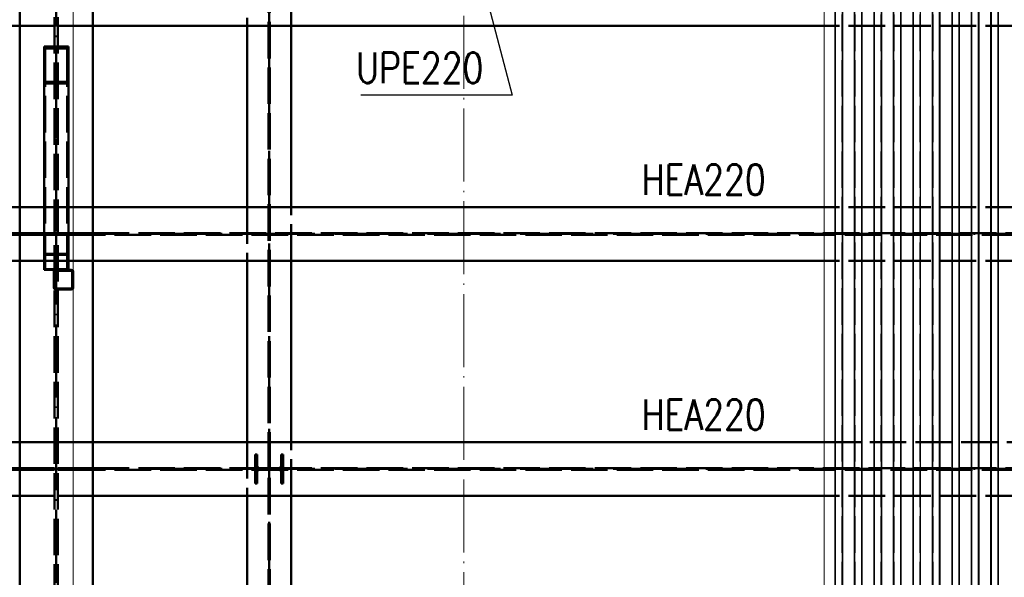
# Paper-space layout 'Layout1' of a CAD drawing. Extents: x -2 to 1033, y -36 to 596.
# Tile 19 of 69: x 329 to 410, y 357 to 403. Entities that reach past the tile are written whole.
import ezdxf

# ---------------------------------------------------------------- set-up
doc = ezdxf.new("R2010")
doc.units = 0
for name, pattern in [('ACAD_ISO02W100', [15, 12, -3]), ('ACAD_ISO04W100', [30.5, 24, -3, 0.5, -3]), ('HP_01_CER_B', [8, 5, -1, 1, -1])]:
    doc.linetypes.add(name, pattern=pattern)
for name, color, linetype, lineweight in [('SS_1.ET-HALA_TaO-RASTR', 7, 'HP_01_CER_B', 13), ('SS_2.ET-HALA_TaO-MOULDSHOP-HLAVNI_NOSNIK', 32, 'CONTINUOUS', 50), ('SS_2.ET-HALA_TaO-MOULDSHOP-JD', 40, 'CONTINUOUS', 50), ('SS_2.ET-HALA_TaO-MOULDSHOP-NADSTAVBA', 94, 'CONTINUOUS', 50), ('SS_2.ET-HALA_TaO-MOULDSHOP-PODLAH.NOSNIK', 160, 'CONTINUOUS', 50), ('SS_2.ET-HALA_TaO-MOULDSHOP-TRAPEZ.PLECH', 153, 'CONTINUOUS', 18), ('SS_PODKLADY', 9, 'CONTINUOUS', 13), ('SS_POPIS_PROFILU', 13, 'CONTINUOUS', 25), ('SS_SRAFY', 8, 'CONTINUOUS', 18)]:
    doc.layers.add(name, color=color, linetype=linetype, lineweight=lineweight)
doc.styles.add('romans.shx', font='romans.shx', dxfattribs={"height": 5})

psp = doc.layouts.get("Layout1")

# ---------------------------------------------------------------- hatches: boundary and pattern name
at = {"layer": 'SS_SRAFY'}
h = psp.add_hatch(dxfattribs=at)
h.set_pattern_fill('ANSI31', color=5, scale=0.02, angle=-0.000004, style=0)
h.set_pattern_definition([(44.999996, (126.10668, 325.36216), (-0.044901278, 0.044901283), [])])
h.paths.add_polyline_path([(333.2467, 382.5621), (331.9667, 382.5621, 0.4142136), (331.8067, 382.4021), (331.8067, 381.1221, 0.4142136), (331.9667, 380.9621), (333.2467, 380.9621, 0.4142136), (333.4067, 381.1221), (333.4067, 382.4021, 0.4142136)], flags=0)
h.paths.add_polyline_path([(333.3267, 382.4021), (333.3267, 381.1221, -0.4142136), (333.2467, 381.0421), (331.9667, 381.0421, -0.4142136), (331.8867, 381.1221), (331.8867, 382.4021, -0.4142136), (331.9667, 382.4821), (333.2467, 382.4821, -0.4142136)], flags=0)

# ---------------------------------------------------------------- linework, layer by layer
at = {"layer": 'SS_1.ET-HALA_TaO-RASTR', "linetype": 'ACAD_ISO04W100', "ltscale": 0.25}
psp.add_line((365.5067, 290.7065), (365.5067, 542.5452), dxfattribs=at)
at = {"layer": 'SS_2.ET-HALA_TaO-MOULDSHOP-HLAVNI_NOSNIK', "color": 1, "linetype": 'Continuous', "ltscale": 0.25}
for p, q in [((329.0067, 329.7621), (329.0067, 522.7621)), ((335.0067, 329.7621), (335.0067, 522.7621))]:
    psp.add_line(p, q, dxfattribs=at)
at = {"layer": 'SS_2.ET-HALA_TaO-MOULDSHOP-HLAVNI_NOSNIK', "color": 3, "linetype": 'ACAD_ISO02W100', "ltscale": 0.25}
for p, q in [((331.8617, 325.3622), (331.8617, 522.9621)), ((332.1517, 325.3622), (332.1517, 522.9621))]:
    psp.add_line(p, q, dxfattribs=at)
at = {"layer": 'SS_2.ET-HALA_TaO-MOULDSHOP-HLAVNI_NOSNIK', "color": 7, "linetype": 'ACAD_ISO04W100', "ltscale": 0.25}
psp.add_line((332.0067, 522.9621), (332.0067, 325.3621), dxfattribs=at)
at = {"layer": 'SS_2.ET-HALA_TaO-MOULDSHOP-JD', "color": 3, "linetype": 'ACAD_ISO02W100', "ltscale": 0.25}
for p, q in [((349.4467, 522.9621), (349.4467, 325.3621)), ((349.5667, 522.9621), (349.5667, 325.3621)), ((347.7067, 407.0421), (347.7067, 402.6421)), ((351.3067, 402.6421), (351.3067, 407.0421)), ((347.7067, 387.7221), (347.7067, 383.3221)), ((351.3067, 383.3221), (351.3067, 387.7221)), ((347.7067, 368.4021), (347.7067, 364.0021)), ((351.3067, 364.0021), (351.3067, 368.4021)), ((348.5267, 367.4021), (348.3667, 367.4021)), ((348.3667, 365.0021), (348.3667, 367.4021)), ((348.5267, 366.4921), (348.5267, 367.4021)), ((350.6467, 367.4021), (350.4867, 367.4021)), ((350.4867, 367.4021), (350.4867, 366.4921)), ((350.6467, 367.4021), (350.6467, 365.0021)), ((348.5267, 365.0021), (348.5267, 365.9121)), ((350.2467, 366.2521), (348.7667, 366.2521)), ((348.7667, 366.1521), (350.2467, 366.1521)), ((350.4867, 365.9121), (350.4867, 365.0021)), ((348.3667, 365.0021), (348.5267, 365.0021)), ((350.4867, 365.0021), (350.6467, 365.0021))]:
    psp.add_line(p, q, dxfattribs=at)
at = {"layer": 'SS_2.ET-HALA_TaO-MOULDSHOP-JD', "color": 7, "linetype": 'ACAD_ISO04W100', "ltscale": 0.25}
psp.add_line((349.5067, 325.3621), (349.5067, 522.9621), dxfattribs=at)
at = {"layer": 'SS_2.ET-HALA_TaO-MOULDSHOP-JD', "color": 1, "linetype": 'Continuous', "ltscale": 0.25}
for p, q in [((347.7067, 402.6421), (347.7067, 387.7221)), ((351.3067, 387.7221), (351.3067, 402.6421)), ((347.7067, 383.3221), (347.7067, 368.4021)), ((351.3067, 368.4021), (351.3067, 383.3221)), ((347.7067, 364.0021), (347.7067, 349.0821)), ((351.3067, 349.0821), (351.3067, 364.0021))]:
    psp.add_line(p, q, dxfattribs=at)
at = {"layer": 'SS_2.ET-HALA_TaO-MOULDSHOP-JD', "color": 3, "linetype": 'ACAD_ISO02W100', "ltscale": 0.25, "extrusion": (1.51582e-13, 6.27875e-14, -1)}
psp.add_arc((-348.7667, 366.4921), 0.24, 270.000004, 0.000004, dxfattribs=at)
at = {"layer": 'SS_2.ET-HALA_TaO-MOULDSHOP-JD', "color": 3, "linetype": 'ACAD_ISO02W100', "ltscale": 0.25, "extrusion": (-6.27875e-14, 1.51582e-13, -1)}
psp.add_arc((-350.2467, 366.4921), 0.24, 180.000004, 270.000004, dxfattribs=at)
at = {"layer": 'SS_2.ET-HALA_TaO-MOULDSHOP-JD', "color": 3, "linetype": 'ACAD_ISO02W100', "ltscale": 0.25, "extrusion": (1.51582e-13, -6.27875e-14, -1)}
psp.add_arc((-348.7667, 365.9121), 0.24, 0.000004, 90.000004, dxfattribs=at)
at = {"layer": 'SS_2.ET-HALA_TaO-MOULDSHOP-JD', "color": 3, "linetype": 'ACAD_ISO02W100', "ltscale": 0.25, "extrusion": (-6.27875e-14, -1.51582e-13, -1)}
psp.add_arc((-350.2467, 365.9121), 0.24, 90.000004, 180.000004, dxfattribs=at)
at = {"layer": 'SS_2.ET-HALA_TaO-MOULDSHOP-NADSTAVBA', "color": 1, "linetype": 'Continuous', "ltscale": 0.25}
for p, q in [((333.0067, 400.9306), (331.0067, 400.9306)), ((331.0067, 397.8888), (331.0067, 400.9306)), ((332.9067, 400.7785), (331.1067, 400.7785)), ((331.1067, 398.0409), (331.1067, 400.7785)), ((332.9067, 398.0409), (332.9067, 400.7785)), ((333.0067, 397.8888), (333.0067, 400.9306)), ((332.9067, 398.0409), (331.1067, 398.0409)), ((333.0067, 397.8888), (331.0067, 397.8888)), ((331.0067, 382.5622), (331.0067, 397.8888)), ((333.0067, 382.5622), (333.0067, 397.8888)), ((331.0067, 382.5622), (331.9667, 382.5622)), ((331.8067, 382.4021), (331.8067, 381.1221)), ((331.8867, 381.1221), (331.8867, 382.4021)), ((331.9667, 382.5621), (333.2467, 382.5621)), ((331.9667, 382.4821), (333.2467, 382.4821)), ((333.3267, 382.4021), (333.3267, 381.1221)), ((333.4067, 381.1221), (333.4067, 382.4021)), ((333.2467, 381.0421), (331.9667, 381.0421)), ((331.9667, 380.9621), (333.2467, 380.9621))]:
    psp.add_line(p, q, dxfattribs=at)
at = {"layer": 'SS_2.ET-HALA_TaO-MOULDSHOP-NADSTAVBA', "color": 7, "linetype": 'ACAD_ISO04W100', "ltscale": 0.25}
psp.add_line((332.0067, 399.4097), (332.0067, 381.7621), dxfattribs=at)
at = {"layer": 'SS_2.ET-HALA_TaO-MOULDSHOP-NADSTAVBA', "color": 3, "linetype": 'ACAD_ISO02W100', "ltscale": 0.25}
for p, q in [((331.1067, 382.6279), (331.1067, 398.0409)), ((332.9067, 382.6279), (332.9067, 398.0409)), ((331.0067, 383.8772), (333.0067, 383.8772)), ((331.1067, 383.8114), (332.9067, 383.8114)), ((331.1067, 382.6279), (332.9067, 382.6279))]:
    psp.add_line(p, q, dxfattribs=at)
at = {"layer": 'SS_2.ET-HALA_TaO-MOULDSHOP-NADSTAVBA', "color": 1, "linetype": 'Continuous', "ltscale": 0.25}
for centre, start, end in [((331.9667, 382.4021), 89.999996, 179.999996), ((333.2467, 382.4021), 359.999996, 89.999996), ((331.9667, 381.1221), 179.999996, 269.999996), ((333.2467, 381.1221), 269.999996, 359.999996)]:
    psp.add_arc(centre, 0.16, start, end, dxfattribs=at)
at = {"layer": 'SS_2.ET-HALA_TaO-MOULDSHOP-NADSTAVBA', "color": 1, "linetype": 'Continuous', "ltscale": 0.25, "extrusion": (9.09495e-13, -3.76725e-13, -1)}
psp.add_arc((-331.9667, 382.4021), 0.08, 0.000004, 90.000004, dxfattribs=at)
at = {"layer": 'SS_2.ET-HALA_TaO-MOULDSHOP-NADSTAVBA', "color": 1, "linetype": 'Continuous', "ltscale": 0.25, "extrusion": (-3.76725e-13, -9.09495e-13, -1)}
psp.add_arc((-333.2467, 382.4021), 0.08, 90.000004, 180.000004, dxfattribs=at)
at = {"layer": 'SS_2.ET-HALA_TaO-MOULDSHOP-NADSTAVBA', "color": 1, "linetype": 'Continuous', "ltscale": 0.25, "extrusion": (9.09495e-13, 3.76725e-13, -1)}
psp.add_arc((-331.9667, 381.1221), 0.08, 270.000004, 0.000004, dxfattribs=at)
at = {"layer": 'SS_2.ET-HALA_TaO-MOULDSHOP-NADSTAVBA', "color": 1, "linetype": 'Continuous', "ltscale": 0.25, "extrusion": (-3.76725e-13, 9.09495e-13, -1)}
psp.add_arc((-333.2467, 381.1221), 0.08, 180.000004, 270.000004, dxfattribs=at)
at = {"layer": 'SS_2.ET-HALA_TaO-MOULDSHOP-PODLAH.NOSNIK', "color": 1, "linetype": 'Continuous', "ltscale": 0.25}
for p, q in [((329.0067, 402.6421), (299.9067, 402.6421)), ((395.1067, 402.6421), (335.0067, 402.6421)), ((329.0067, 387.7221), (299.9067, 387.7221)), ((395.1067, 387.7221), (335.0067, 387.7221)), ((329.0067, 383.3221), (299.9067, 383.3221)), ((395.1067, 383.3221), (335.0067, 383.3221)), ((299.9067, 368.4021), (329.0067, 368.4021)), ((335.0067, 368.4021), (395.1067, 368.4021)), ((329.0067, 364.0021), (299.9067, 364.0021)), ((395.1067, 364.0021), (335.0067, 364.0021))]:
    psp.add_line(p, q, dxfattribs=at)
at = {"layer": 'SS_2.ET-HALA_TaO-MOULDSHOP-PODLAH.NOSNIK', "color": 3, "linetype": 'ACAD_ISO02W100', "ltscale": 0.25}
for p, q in [((331.8617, 402.6421), (329.0067, 402.6421)), ((335.0067, 402.6421), (332.1517, 402.6421)), ((415.1067, 402.6421), (395.1067, 402.6421)), ((331.8617, 387.7221), (329.0067, 387.7221)), ((335.0067, 387.7221), (332.1517, 387.7221)), ((415.1067, 387.7221), (395.1067, 387.7221)), ((226.7067, 385.5922), (329.0067, 385.5921)), ((329.0067, 385.4521), (226.7067, 385.4522)), ((329.0067, 385.5921), (329.0653, 385.5921)), ((329.0653, 385.4521), (329.0067, 385.4521)), ((329.0653, 385.5921), (329.2067, 385.5921)), ((329.2067, 385.4521), (329.0653, 385.4521)), ((329.2067, 385.5921), (331.8617, 385.5921)), ((329.2067, 385.4521), (329.2067, 385.5921)), ((331.8617, 385.4521), (329.2067, 385.4521)), ((332.1517, 385.5921), (334.8067, 385.5921)), ((334.8067, 385.4521), (332.1517, 385.4521)), ((334.8067, 385.5921), (334.9481, 385.5921)), ((334.8067, 385.5921), (334.8067, 385.4521)), ((334.9481, 385.4521), (334.8067, 385.4521)), ((334.9481, 385.5921), (335.0067, 385.5921)), ((335.0067, 385.4521), (334.9481, 385.4521)), ((335.0067, 385.5921), (437.3067, 385.5921)), ((437.3067, 385.4521), (335.0067, 385.4521)), ((331.8617, 383.3221), (329.0067, 383.3221)), ((335.0067, 383.3221), (332.1517, 383.3221)), ((415.1067, 383.3221), (395.1067, 383.3221)), ((329.0067, 368.4021), (331.8617, 368.4021)), ((332.1517, 368.4021), (335.0067, 368.4021)), ((395.1067, 368.4021), (415.1067, 368.4021)), ((226.7067, 366.2722), (329.0067, 366.2721)), ((329.0067, 366.1321), (226.7067, 366.1322)), ((329.0067, 366.2721), (329.0653, 366.2721)), ((329.0653, 366.1321), (329.0067, 366.1321)), ((329.0653, 366.2721), (329.2067, 366.2721)), ((329.2067, 366.1321), (329.0653, 366.1321)), ((329.2067, 366.2721), (331.8617, 366.2721)), ((329.2067, 366.1321), (329.2067, 366.2721)), ((331.8617, 366.1321), (329.2067, 366.1321)), ((332.1517, 366.2721), (334.8067, 366.2721)), ((334.8067, 366.1321), (332.1517, 366.1321)), ((334.8067, 366.2721), (334.9481, 366.2721)), ((334.8067, 366.2721), (334.8067, 366.1321)), ((334.9481, 366.1321), (334.8067, 366.1321)), ((334.9481, 366.2721), (335.0067, 366.2721)), ((335.0067, 366.1321), (334.9481, 366.1321)), ((335.0067, 366.2721), (437.3067, 366.2721)), ((437.3067, 366.1321), (335.0067, 366.1321)), ((331.8617, 364.0021), (329.0067, 364.0021)), ((335.0067, 364.0021), (332.1517, 364.0021)), ((415.1067, 364.0021), (395.1067, 364.0021))]:
    psp.add_line(p, q, dxfattribs=at)
at = {"layer": 'SS_2.ET-HALA_TaO-MOULDSHOP-PODLAH.NOSNIK', "color": 7, "linetype": 'ACAD_ISO04W100', "ltscale": 0.25}
for p, q in [((223.7067, 385.5222), (332.0067, 385.5221)), ((332.0067, 385.5221), (440.3067, 385.5221)), ((223.7067, 366.2022), (332.0067, 366.2021)), ((332.0067, 366.2021), (440.3067, 366.2021))]:
    psp.add_line(p, q, dxfattribs=at)
at = {"layer": 'SS_2.ET-HALA_TaO-MOULDSHOP-TRAPEZ.PLECH', "color": 5, "linetype": 'Continuous', "ltscale": 0.25}
for p, q in [((395.1067, 522.7621), (395.1067, 325.5622)), ((395.9828, 522.7621), (395.9828, 325.5622)), ((396.0478, 522.7621), (396.0478, 325.5622)), ((396.5827, 522.7621), (396.5827, 325.5622)), ((396.6305, 522.7621), (396.6305, 325.5622)), ((397.5828, 522.7621), (397.5828, 325.5622)), ((397.6307, 522.7621), (397.6307, 325.5622)), ((398.1655, 522.7621), (398.1655, 325.5622)), ((398.2305, 522.7621), (398.2305, 325.5622)), ((399.1828, 522.7621), (399.1828, 325.5622)), ((399.2478, 522.7621), (399.2478, 325.5622)), ((399.7827, 522.7621), (399.7827, 325.5622)), ((399.8305, 522.7621), (399.8305, 325.5622)), ((400.7828, 522.7621), (400.7828, 325.5622)), ((400.8307, 522.7621), (400.8307, 325.5622)), ((401.3655, 522.7621), (401.3655, 325.5622)), ((401.4305, 522.7621), (401.4305, 325.5622)), ((402.3828, 522.7621), (402.3828, 325.5622)), ((402.4478, 522.7621), (402.4478, 325.5622)), ((402.9827, 522.7621), (402.9827, 325.5622)), ((403.0305, 522.7621), (403.0305, 325.5622)), ((403.9828, 522.7621), (403.9828, 325.5622)), ((404.0307, 522.7621), (404.0307, 325.5622)), ((404.5655, 522.7621), (404.5655, 325.5622)), ((404.6305, 522.7621), (404.6305, 325.5622)), ((405.5828, 522.7621), (405.5828, 325.5622)), ((405.6478, 522.7621), (405.6478, 325.5622)), ((406.1827, 522.7621), (406.1827, 325.5622)), ((406.2305, 522.7621), (406.2305, 325.5622)), ((407.1828, 522.7621), (407.1828, 325.5622)), ((407.2307, 522.7621), (407.2307, 325.5622)), ((407.7655, 522.7621), (407.7655, 325.5622)), ((407.8305, 522.7621), (407.8305, 325.5622)), ((408.7828, 522.7621), (408.7828, 325.5622)), ((408.8478, 522.7621), (408.8478, 325.5622)), ((409.3827, 522.7621), (409.3827, 325.5622)), ((409.4305, 522.7621), (409.4305, 325.5622))]:
    psp.add_line(p, q, dxfattribs=at)
at = {"layer": 'SS_2.ET-HALA_TaO-MOULDSHOP-TRAPEZ.PLECH', "color": 5, "linetype": 'ACAD_ISO02W100', "ltscale": 0.25}
for p, q in [((396.0307, 325.5622), (396.0307, 522.7621)), ((396.5655, 325.5622), (396.5655, 522.7621)), ((397.6478, 325.5622), (397.6478, 522.7621)), ((398.1827, 325.5622), (398.1827, 522.7621)), ((399.2307, 325.5622), (399.2307, 522.7621)), ((399.7655, 325.5622), (399.7655, 522.7621)), ((400.8478, 325.5622), (400.8478, 522.7621)), ((401.3827, 325.5622), (401.3827, 522.7621)), ((402.4307, 325.5622), (402.4307, 522.7621)), ((402.9655, 325.5622), (402.9655, 522.7621)), ((404.0478, 325.5622), (404.0478, 522.7621)), ((404.5827, 325.5622), (404.5827, 522.7621)), ((405.6307, 325.5622), (405.6307, 522.7621)), ((406.1655, 325.5622), (406.1655, 522.7621)), ((407.2478, 325.5622), (407.2478, 522.7621)), ((407.7827, 325.5622), (407.7827, 522.7621)), ((408.8307, 325.5622), (408.8307, 522.7621)), ((409.3655, 325.5622), (409.3655, 522.7621))]:
    psp.add_line(p, q, dxfattribs=at)
at = {"layer": 'SS_PODKLADY'}
psp.add_lwpolyline([(132.3067, 325.3622), (333.4067, 325.3622), (333.4067, 522.9621), (132.3067, 522.9621)], close=True, dxfattribs=at)
at = {"layer": 'SS_POPIS_PROFILU', "color": 13}
psp.add_lwpolyline([(365.5067, 412.0621), (369.463, 396.9315), (357.0269, 396.9315)], dxfattribs=at)

# ---------------------------------------------------------------- texts
at = {"layer": 'SS_POPIS_PROFILU', "color": 13, "style": 'romans.shx', "width": 0.8}
for s, p in [('UPE220', (356.6497, 397.9315)), ('HEA220', (380.1079, 388.7431)), ('HEA220', (380.1079, 369.4231))]:
    psp.add_text(s, height=2.5, dxfattribs=at).set_placement(p)

doc.saveas('drawing.dxf')
